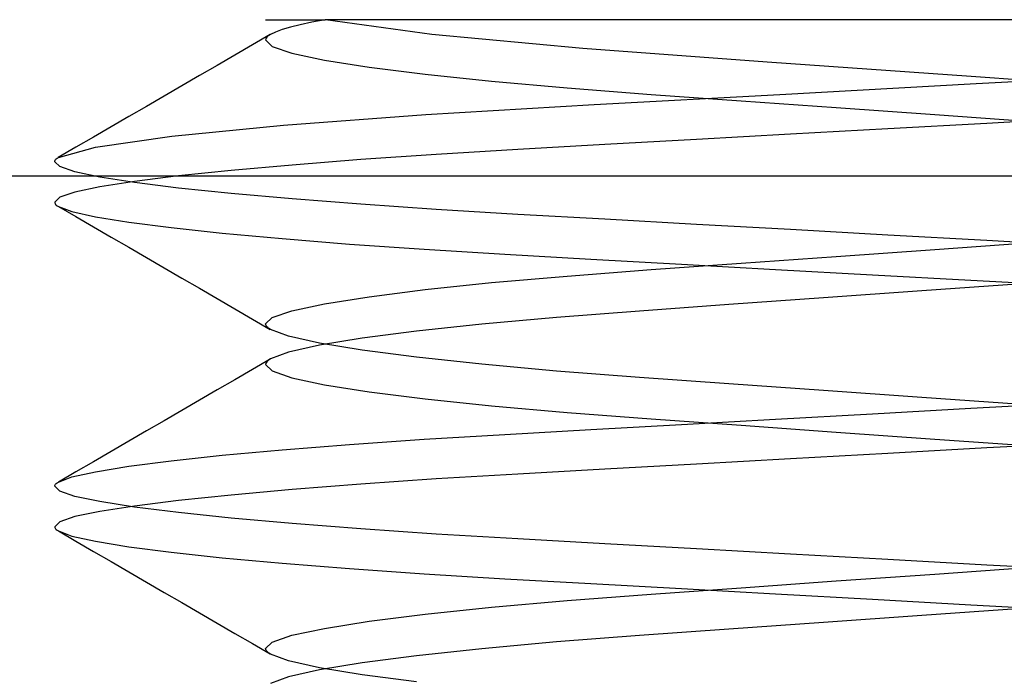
# Model space of a CAD drawing. Header units: millimetres. Extents: x -48 to 49.5, y -16 to 42.2.
# Tile 20 of 38: x 2 to 3.6, y 16 to 17. Entities that reach past the tile are written whole.
import ezdxf

# ---------------------------------------------------------------- set-up
doc = ezdxf.new("R2010")
doc.units = ezdxf.units.MM
doc.layers.add('MAIN-2', color=7, linetype='Continuous')

msp = doc.modelspace()

# ---------------------------------------------------------------- linework, layer by layer
at = {"layer": 'MAIN-2'}
for p, q in [((2.4248, 17), (2.5168, 17)), ((2.4784, 16.9922), (2.4631, 16.9884)), ((2.4784, 16.9922), (2.4631, 16.9884)), ((2.4963, 16.9961), (2.4784, 16.9922)), ((2.4963, 16.9961), (2.4784, 16.9922)), ((2.5168, 17), (2.4963, 16.9961)), ((2.5168, 17), (2.4963, 16.9961)), ((2.6424, 17), (2.5168, 17)), ((2.6808, 16.9772), (2.5173, 17)), ((2.6808, 16.9772), (2.5173, 17)), ((2.8392, 17), (2.6424, 17)), ((3.0929, 17), (2.8392, 17)), ((3.3841, 17), (3.0929, 17)), ((3.6944, 17), (3.3841, 17)), ((2.432, 16.977), (2.4048, 16.9612)), ((2.432, 16.977), (2.4048, 16.9612)), ((2.4282, 16.9745), (2.4267, 16.973)), ((2.4282, 16.9745), (2.4267, 16.973)), ((2.4301, 16.9759), (2.4282, 16.9745)), ((2.4301, 16.9759), (2.4282, 16.9745)), ((2.4325, 16.9774), (2.4301, 16.9759)), ((2.4325, 16.9774), (2.4301, 16.9759)), ((2.4401, 16.981), (2.4325, 16.9774)), ((2.4401, 16.981), (2.4325, 16.9774)), ((2.4503, 16.9847), (2.4401, 16.981)), ((2.4503, 16.9847), (2.4401, 16.981)), ((2.4631, 16.9884), (2.4503, 16.9847)), ((2.4631, 16.9884), (2.4503, 16.9847)), ((2.9134, 16.9555), (2.6808, 16.9772)), ((2.9134, 16.9555), (2.6808, 16.9772)), ((2.4048, 16.9612), (2.3776, 16.9454)), ((2.4048, 16.9612), (2.3776, 16.9454)), ((2.425, 16.9702), (2.4248, 16.9688)), ((2.425, 16.9702), (2.4248, 16.9688)), ((2.4248, 16.9688), (2.435, 16.9588)), ((2.4248, 16.9688), (2.435, 16.9588)), ((2.4256, 16.9716), (2.425, 16.9702)), ((2.4256, 16.9716), (2.425, 16.9702)), ((2.4267, 16.973), (2.4256, 16.9716)), ((2.4267, 16.973), (2.4256, 16.9716)), ((2.3776, 16.9454), (2.3504, 16.9296)), ((2.3776, 16.9454), (2.3504, 16.9296)), ((2.435, 16.9588), (2.4654, 16.9484)), ((2.435, 16.9588), (2.4654, 16.9484)), ((2.4654, 16.9484), (2.5154, 16.9377)), ((2.4654, 16.9484), (2.5154, 16.9377)), ((3.1977, 16.9347), (2.9134, 16.9555)), ((3.1977, 16.9347), (2.9134, 16.9555)), ((2.3504, 16.9296), (2.3232, 16.9138)), ((2.3504, 16.9296), (2.3232, 16.9138)), ((2.5154, 16.9377), (2.5843, 16.9268)), ((2.5154, 16.9377), (2.5843, 16.9268)), ((3.512, 16.9126), (3.1977, 16.9347)), ((3.512, 16.9126), (3.1977, 16.9347)), ((2.3232, 16.9138), (2.296, 16.898)), ((2.3232, 16.9138), (2.296, 16.898)), ((2.5843, 16.9268), (2.6707, 16.9159)), ((2.5843, 16.9268), (2.6707, 16.9159)), ((2.6707, 16.9159), (2.7729, 16.9051)), ((2.6707, 16.9159), (2.7729, 16.9051)), ((3.5196, 16.9017), (3.8251, 16.9187)), ((3.5196, 16.9017), (3.8251, 16.9187)), ((2.7729, 16.9051), (2.8896, 16.8949)), ((2.7729, 16.9051), (2.8896, 16.8949)), ((3.2169, 16.885), (3.5196, 16.9017)), ((3.2169, 16.885), (3.5196, 16.9017)), ((3.8325, 16.8898), (3.512, 16.9126)), ((3.8325, 16.8898), (3.512, 16.9126)), ((2.296, 16.898), (2.2687, 16.8822)), ((2.296, 16.898), (2.2687, 16.8822)), ((2.8896, 16.8949), (3.0188, 16.885)), ((2.8896, 16.8949), (3.0188, 16.885)), ((2.9311, 16.8692), (3.2169, 16.885)), ((2.9311, 16.8692), (3.2169, 16.885)), ((3.0188, 16.885), (3.1576, 16.8751)), ((3.0188, 16.885), (3.1576, 16.8751)), ((2.2687, 16.8822), (2.2415, 16.8664)), ((2.2687, 16.8822), (2.2415, 16.8664)), ((2.672, 16.8538), (2.9311, 16.8692)), ((2.672, 16.8538), (2.9311, 16.8692)), ((3.1576, 16.8751), (3.3041, 16.8647)), ((3.1576, 16.8751), (3.3041, 16.8647)), ((2.2415, 16.8664), (2.2143, 16.8507)), ((2.2415, 16.8664), (2.2143, 16.8507)), ((2.4524, 16.8375), (2.672, 16.8538)), ((2.4524, 16.8375), (2.672, 16.8538)), ((3.3041, 16.8647), (3.4561, 16.854)), ((3.3041, 16.8647), (3.4561, 16.854)), ((3.4561, 16.854), (3.6102, 16.843)), ((3.4561, 16.854), (3.6102, 16.843)), ((2.2143, 16.8507), (2.1871, 16.8349)), ((2.2143, 16.8507), (2.1871, 16.8349)), ((2.2802, 16.8205), (2.4524, 16.8375)), ((2.2802, 16.8205), (2.4524, 16.8375)), ((3.5361, 16.8402), (3.3835, 16.8318)), ((3.5361, 16.8402), (3.3835, 16.8318)), ((3.6885, 16.8487), (3.5361, 16.8402)), ((3.6885, 16.8487), (3.5361, 16.8402)), ((2.1871, 16.8349), (2.1599, 16.8191)), ((2.1871, 16.8349), (2.1599, 16.8191)), ((3.2338, 16.8234), (3.0885, 16.8153)), ((3.2338, 16.8234), (3.0885, 16.8153)), ((3.3835, 16.8318), (3.2338, 16.8234)), ((3.3835, 16.8318), (3.2338, 16.8234)), ((2.1599, 16.8191), (2.1327, 16.8034)), ((2.1599, 16.8191), (2.1327, 16.8034)), ((2.1629, 16.8037), (2.2802, 16.8205)), ((2.1629, 16.8037), (2.2802, 16.8205)), ((2.9477, 16.8075), (2.8133, 16.8)), ((2.9477, 16.8075), (2.8133, 16.8)), ((3.0885, 16.8153), (2.9477, 16.8075)), ((3.0885, 16.8153), (2.9477, 16.8075)), ((2.1327, 16.8034), (2.1055, 16.7876)), ((2.1327, 16.8034), (2.1055, 16.7876)), ((2.1056, 16.7877), (2.1629, 16.8037)), ((2.1056, 16.7877), (2.1629, 16.8037)), ((2.6879, 16.7924), (2.5718, 16.7844)), ((2.6879, 16.7924), (2.5718, 16.7844)), ((2.8133, 16.8), (2.6879, 16.7924)), ((2.8133, 16.8), (2.6879, 16.7924)), ((2.1, 16.7812), (2.1002, 16.7823)), ((2.1, 16.7812), (2.1002, 16.7823)), ((2.1078, 16.7736), (2.1, 16.7812)), ((2.1078, 16.7736), (2.1, 16.7812)), ((2.1002, 16.7823), (2.1006, 16.7834)), ((2.1002, 16.7823), (2.1006, 16.7834)), ((2.1006, 16.7834), (2.1014, 16.7845)), ((2.1006, 16.7834), (2.1014, 16.7845)), ((2.1014, 16.7845), (2.1025, 16.7856)), ((2.1014, 16.7845), (2.1025, 16.7856)), ((2.1025, 16.7856), (2.1039, 16.7866)), ((2.1025, 16.7856), (2.1039, 16.7866)), ((2.1039, 16.7866), (2.1056, 16.7877)), ((2.1039, 16.7866), (2.1056, 16.7877)), ((2.5718, 16.7844), (2.4656, 16.7761)), ((2.5718, 16.7844), (2.4656, 16.7761)), ((2.1311, 16.7656), (2.1078, 16.7736)), ((2.1311, 16.7656), (2.1078, 16.7736)), ((2.1696, 16.7575), (2.1311, 16.7656)), ((2.1696, 16.7575), (2.1311, 16.7656)), ((2.3716, 16.7677), (2.2906, 16.7593)), ((2.3716, 16.7677), (2.2906, 16.7593)), ((2.4656, 16.7761), (2.3716, 16.7677)), ((2.4656, 16.7761), (2.3716, 16.7677)), ((27.4577, 16.7591), (-19.5466, 16.7591)), ((2.223, 16.7492), (2.1696, 16.7575)), ((2.223, 16.7492), (2.1696, 16.7575)), ((2.223, 16.7508), (2.1696, 16.7425)), ((2.223, 16.7508), (2.1696, 16.7425)), ((2.2906, 16.7593), (2.223, 16.7508)), ((2.2906, 16.7593), (2.223, 16.7508)), ((2.2906, 16.7407), (2.223, 16.7492)), ((2.2906, 16.7407), (2.223, 16.7492)), ((2.1311, 16.7344), (2.1078, 16.7264)), ((2.1311, 16.7344), (2.1078, 16.7264)), ((2.1696, 16.7425), (2.1311, 16.7344)), ((2.1696, 16.7425), (2.1311, 16.7344)), ((2.3716, 16.7323), (2.2906, 16.7407)), ((2.3716, 16.7323), (2.2906, 16.7407)), ((2.4656, 16.7239), (2.3716, 16.7323)), ((2.4656, 16.7239), (2.3716, 16.7323)), ((2.1078, 16.7264), (2.1, 16.7188)), ((2.1078, 16.7264), (2.1, 16.7188)), ((2.1, 16.7188), (2.1002, 16.7177)), ((2.1, 16.7188), (2.1002, 16.7177)), ((2.1002, 16.7177), (2.1006, 16.7166)), ((2.1002, 16.7177), (2.1006, 16.7166)), ((2.1006, 16.7166), (2.1014, 16.7155)), ((2.1006, 16.7166), (2.1014, 16.7155)), ((2.5718, 16.7156), (2.4656, 16.7239)), ((2.5718, 16.7156), (2.4656, 16.7239)), ((2.1014, 16.7155), (2.1025, 16.7145)), ((2.1014, 16.7155), (2.1025, 16.7145)), ((2.1025, 16.7145), (2.1039, 16.7134)), ((2.1025, 16.7145), (2.1039, 16.7134)), ((2.1039, 16.7134), (2.1056, 16.7123)), ((2.1039, 16.7134), (2.1056, 16.7123)), ((2.1056, 16.7124), (2.1327, 16.6966)), ((2.1056, 16.7124), (2.1327, 16.6966)), ((2.1056, 16.7123), (2.1265, 16.7045)), ((2.1056, 16.7123), (2.1265, 16.7045)), ((2.1265, 16.7045), (2.1627, 16.6964)), ((2.1265, 16.7045), (2.1627, 16.6964)), ((2.6879, 16.7076), (2.5718, 16.7156)), ((2.6879, 16.7076), (2.5718, 16.7156)), ((2.8133, 16.7), (2.6879, 16.7076)), ((2.8133, 16.7), (2.6879, 16.7076)), ((2.1327, 16.6966), (2.1599, 16.6809)), ((2.1327, 16.6966), (2.1599, 16.6809)), ((2.1627, 16.6964), (2.214, 16.688)), ((2.1627, 16.6964), (2.214, 16.688)), ((2.214, 16.688), (2.2792, 16.6796)), ((2.214, 16.688), (2.2792, 16.6796)), ((2.9477, 16.6925), (2.8133, 16.7)), ((2.9477, 16.6925), (2.8133, 16.7)), ((3.0885, 16.6847), (2.9477, 16.6925)), ((3.0885, 16.6847), (2.9477, 16.6925)), ((2.1599, 16.6809), (2.1871, 16.6651)), ((2.1599, 16.6809), (2.1871, 16.6651)), ((2.2792, 16.6796), (2.3581, 16.6711)), ((2.2792, 16.6796), (2.3581, 16.6711)), ((2.3581, 16.6711), (2.4503, 16.6627)), ((2.3581, 16.6711), (2.4503, 16.6627)), ((3.2338, 16.6766), (3.0885, 16.6847)), ((3.2338, 16.6766), (3.0885, 16.6847)), ((3.3835, 16.6682), (3.2338, 16.6766)), ((3.3835, 16.6682), (3.2338, 16.6766)), ((2.1871, 16.6651), (2.2143, 16.6494)), ((2.1871, 16.6651), (2.2143, 16.6494)), ((2.4503, 16.6627), (2.5543, 16.6544)), ((2.4503, 16.6627), (2.5543, 16.6544)), ((3.5361, 16.6598), (3.3835, 16.6682)), ((3.5361, 16.6598), (3.3835, 16.6682)), ((3.4561, 16.646), (3.6102, 16.657)), ((3.4561, 16.646), (3.6102, 16.657)), ((3.6885, 16.6513), (3.5361, 16.6598)), ((3.6885, 16.6513), (3.5361, 16.6598)), ((2.2143, 16.6494), (2.2415, 16.6336)), ((2.2143, 16.6494), (2.2415, 16.6336)), ((2.5543, 16.6544), (2.669, 16.6464)), ((2.5543, 16.6544), (2.669, 16.6464)), ((2.669, 16.6464), (2.7935, 16.6388)), ((2.669, 16.6464), (2.7935, 16.6388)), ((3.3041, 16.6353), (3.4561, 16.646)), ((3.3041, 16.6353), (3.4561, 16.646)), ((2.2415, 16.6336), (2.2687, 16.6178)), ((2.2415, 16.6336), (2.2687, 16.6178)), ((2.7935, 16.6388), (2.9262, 16.6312)), ((2.7935, 16.6388), (2.9262, 16.6312)), ((2.9262, 16.6312), (3.0654, 16.6235)), ((2.9262, 16.6312), (3.0654, 16.6235)), ((3.1576, 16.6249), (3.3041, 16.6353)), ((3.1576, 16.6249), (3.3041, 16.6353)), ((2.2687, 16.6178), (2.296, 16.602)), ((2.2687, 16.6178), (2.296, 16.602)), ((2.8896, 16.6051), (3.0188, 16.615)), ((2.8896, 16.6051), (3.0188, 16.615)), ((3.0188, 16.615), (3.1576, 16.6249)), ((3.0188, 16.615), (3.1576, 16.6249)), ((3.0654, 16.6235), (3.2105, 16.6154)), ((3.0654, 16.6235), (3.2105, 16.6154)), ((3.2105, 16.6154), (3.3598, 16.6071)), ((3.2105, 16.6154), (3.3598, 16.6071)), ((2.296, 16.602), (2.3232, 16.5862)), ((2.296, 16.602), (2.3232, 16.5862)), ((2.6707, 16.5841), (2.7729, 16.5949)), ((2.6707, 16.5841), (2.7729, 16.5949)), ((2.7729, 16.5949), (2.8896, 16.6051)), ((2.7729, 16.5949), (2.8896, 16.6051)), ((3.3598, 16.6071), (3.5115, 16.5987)), ((3.3598, 16.6071), (3.5115, 16.5987)), ((3.5115, 16.5987), (3.6639, 16.5902)), ((3.5115, 16.5987), (3.6639, 16.5902)), ((2.3232, 16.5862), (2.3504, 16.5704)), ((2.3232, 16.5862), (2.3504, 16.5704)), ((2.5843, 16.5732), (2.6707, 16.5841)), ((2.5843, 16.5732), (2.6707, 16.5841)), ((3.4359, 16.5821), (3.2846, 16.5714)), ((3.4359, 16.5821), (3.2846, 16.5714)), ((3.5898, 16.593), (3.4359, 16.5821)), ((3.5898, 16.593), (3.4359, 16.5821)), ((2.3504, 16.5704), (2.3776, 16.5546)), ((2.3504, 16.5704), (2.3776, 16.5546)), ((2.5154, 16.5623), (2.5843, 16.5732)), ((2.5154, 16.5623), (2.5843, 16.5732)), ((3.2846, 16.5714), (3.1385, 16.561)), ((3.2846, 16.5714), (3.1385, 16.561)), ((2.3776, 16.5546), (2.4048, 16.5388)), ((2.3776, 16.5546), (2.4048, 16.5388)), ((2.435, 16.5412), (2.4654, 16.5516)), ((2.435, 16.5412), (2.4654, 16.5516)), ((2.4654, 16.5516), (2.5154, 16.5623)), ((2.4654, 16.5516), (2.5154, 16.5623)), ((3.0008, 16.5512), (2.8733, 16.5413)), ((3.0008, 16.5512), (2.8733, 16.5413)), ((3.1385, 16.561), (3.0008, 16.5512)), ((3.1385, 16.561), (3.0008, 16.5512)), ((2.4048, 16.5388), (2.4321, 16.5229)), ((2.4048, 16.5388), (2.4321, 16.5229)), ((2.4248, 16.5312), (2.435, 16.5412)), ((2.4248, 16.5312), (2.435, 16.5412)), ((2.8733, 16.5413), (2.7579, 16.5309)), ((2.8733, 16.5413), (2.7579, 16.5309)), ((2.425, 16.5298), (2.4248, 16.5312)), ((2.425, 16.5298), (2.4248, 16.5312)), ((2.4256, 16.5284), (2.425, 16.5298)), ((2.4256, 16.5284), (2.425, 16.5298)), ((2.4267, 16.527), (2.4256, 16.5284)), ((2.4267, 16.527), (2.4256, 16.5284)), ((2.4282, 16.5256), (2.4267, 16.527)), ((2.4282, 16.5256), (2.4267, 16.527)), ((2.4301, 16.5241), (2.4282, 16.5256)), ((2.4301, 16.5241), (2.4282, 16.5256)), ((2.4325, 16.5227), (2.4301, 16.5241)), ((2.4325, 16.5227), (2.4301, 16.5241)), ((2.4603, 16.5123), (2.4325, 16.5227)), ((2.4603, 16.5123), (2.4325, 16.5227)), ((2.6574, 16.5201), (2.5737, 16.5092)), ((2.6574, 16.5201), (2.5737, 16.5092)), ((2.7579, 16.5309), (2.6574, 16.5201)), ((2.7579, 16.5309), (2.6574, 16.5201)), ((2.5077, 16.5016), (2.4603, 16.5123)), ((2.5077, 16.5016), (2.4603, 16.5123)), ((2.5737, 16.5092), (2.5077, 16.4984)), ((2.5737, 16.5092), (2.5077, 16.4984)), ((2.5077, 16.4984), (2.4603, 16.4877)), ((2.5077, 16.4984), (2.4603, 16.4877)), ((2.5737, 16.4908), (2.5077, 16.5016)), ((2.5737, 16.4908), (2.5077, 16.5016)), ((2.6574, 16.4799), (2.5737, 16.4908)), ((2.6574, 16.4799), (2.5737, 16.4908)), ((2.4321, 16.4771), (2.4048, 16.4612)), ((2.4321, 16.4771), (2.4048, 16.4612)), ((2.4282, 16.4744), (2.4267, 16.473)), ((2.4282, 16.4744), (2.4267, 16.473)), ((2.4301, 16.4759), (2.4282, 16.4744)), ((2.4301, 16.4759), (2.4282, 16.4744)), ((2.4325, 16.4773), (2.4301, 16.4759)), ((2.4325, 16.4773), (2.4301, 16.4759)), ((2.4603, 16.4877), (2.4325, 16.4773)), ((2.4603, 16.4877), (2.4325, 16.4773)), ((2.7579, 16.4691), (2.6574, 16.4799)), ((2.7579, 16.4691), (2.6574, 16.4799)), ((2.4048, 16.4612), (2.3776, 16.4454)), ((2.4048, 16.4612), (2.3776, 16.4454)), ((2.425, 16.4702), (2.4248, 16.4688)), ((2.425, 16.4702), (2.4248, 16.4688)), ((2.4248, 16.4688), (2.435, 16.4588)), ((2.4248, 16.4688), (2.435, 16.4588)), ((2.4256, 16.4716), (2.425, 16.4702)), ((2.4256, 16.4716), (2.425, 16.4702)), ((2.4267, 16.473), (2.4256, 16.4716)), ((2.4267, 16.473), (2.4256, 16.4716)), ((2.435, 16.4588), (2.4654, 16.4484)), ((2.435, 16.4588), (2.4654, 16.4484)), ((2.8733, 16.4587), (2.7579, 16.4691)), ((2.8733, 16.4587), (2.7579, 16.4691)), ((3.0008, 16.4488), (2.8733, 16.4587)), ((3.0008, 16.4488), (2.8733, 16.4587)), ((2.3776, 16.4454), (2.3504, 16.4296)), ((2.3776, 16.4454), (2.3504, 16.4296)), ((2.4654, 16.4484), (2.5154, 16.4377)), ((2.4654, 16.4484), (2.5154, 16.4377)), ((3.1385, 16.439), (3.0008, 16.4488)), ((3.1385, 16.439), (3.0008, 16.4488)), ((2.3504, 16.4296), (2.3232, 16.4138)), ((2.3504, 16.4296), (2.3232, 16.4138)), ((2.5154, 16.4377), (2.5843, 16.4268)), ((2.5154, 16.4377), (2.5843, 16.4268)), ((3.2845, 16.4286), (3.1385, 16.439)), ((3.2845, 16.4286), (3.1385, 16.439)), ((3.4359, 16.4179), (3.2845, 16.4286)), ((3.4359, 16.4179), (3.2845, 16.4286)), ((2.3232, 16.4138), (2.296, 16.398)), ((2.3232, 16.4138), (2.296, 16.398)), ((2.5843, 16.4268), (2.6707, 16.4159)), ((2.5843, 16.4268), (2.6707, 16.4159)), ((2.6707, 16.4159), (2.7729, 16.4051)), ((2.6707, 16.4159), (2.7729, 16.4051)), ((3.5898, 16.407), (3.4359, 16.4179)), ((3.5898, 16.407), (3.4359, 16.4179)), ((2.296, 16.398), (2.2687, 16.3822)), ((2.296, 16.398), (2.2687, 16.3822)), ((2.7729, 16.4051), (2.8896, 16.3949)), ((2.7729, 16.4051), (2.8896, 16.3949)), ((3.3598, 16.3929), (3.5115, 16.4013)), ((3.3598, 16.3929), (3.5115, 16.4013)), ((3.5115, 16.4013), (3.6639, 16.4098)), ((3.5115, 16.4013), (3.6639, 16.4098)), ((2.8896, 16.3949), (3.0188, 16.385)), ((2.8896, 16.3949), (3.0188, 16.385)), ((3.0188, 16.385), (3.1576, 16.3751)), ((3.0188, 16.385), (3.1576, 16.3751)), ((3.0654, 16.3765), (3.2105, 16.3846)), ((3.0654, 16.3765), (3.2105, 16.3846)), ((3.2105, 16.3846), (3.3598, 16.3929)), ((3.2105, 16.3846), (3.3598, 16.3929)), ((2.2687, 16.3822), (2.2415, 16.3664)), ((2.2687, 16.3822), (2.2415, 16.3664)), ((2.7935, 16.3612), (2.9262, 16.3688)), ((2.7935, 16.3612), (2.9262, 16.3688)), ((2.9262, 16.3688), (3.0654, 16.3765)), ((2.9262, 16.3688), (3.0654, 16.3765)), ((3.1576, 16.3751), (3.3041, 16.3647)), ((3.1576, 16.3751), (3.3041, 16.3647)), ((2.2415, 16.3664), (2.2143, 16.3506)), ((2.2415, 16.3664), (2.2143, 16.3506)), ((2.5543, 16.3456), (2.669, 16.3536)), ((2.5543, 16.3456), (2.669, 16.3536)), ((2.669, 16.3536), (2.7935, 16.3612)), ((2.669, 16.3536), (2.7935, 16.3612)), ((3.3041, 16.3647), (3.4561, 16.354)), ((3.3041, 16.3647), (3.4561, 16.354)), ((3.4561, 16.354), (3.6102, 16.343)), ((3.4561, 16.354), (3.6102, 16.343)), ((2.2143, 16.3506), (2.1871, 16.3349)), ((2.2143, 16.3506), (2.1871, 16.3349)), ((2.3581, 16.3289), (2.4503, 16.3373)), ((2.3581, 16.3289), (2.4503, 16.3373)), ((2.4503, 16.3373), (2.5543, 16.3456)), ((2.4503, 16.3373), (2.5543, 16.3456)), ((3.5361, 16.3402), (3.3835, 16.3318)), ((3.5361, 16.3402), (3.3835, 16.3318)), ((3.6885, 16.3487), (3.5361, 16.3402)), ((3.6885, 16.3487), (3.5361, 16.3402)), ((2.1871, 16.3349), (2.1599, 16.3191)), ((2.1871, 16.3349), (2.1599, 16.3191)), ((2.2792, 16.3204), (2.3581, 16.3289)), ((2.2792, 16.3204), (2.3581, 16.3289)), ((3.2338, 16.3234), (3.0885, 16.3153)), ((3.2338, 16.3234), (3.0885, 16.3153)), ((3.3835, 16.3318), (3.2338, 16.3234)), ((3.3835, 16.3318), (3.2338, 16.3234)), ((2.1599, 16.3191), (2.1327, 16.3034)), ((2.1599, 16.3191), (2.1327, 16.3034)), ((2.1627, 16.3036), (2.214, 16.312)), ((2.1627, 16.3036), (2.214, 16.312)), ((2.214, 16.312), (2.2792, 16.3204)), ((2.214, 16.312), (2.2792, 16.3204)), ((2.9477, 16.3075), (2.8133, 16.3)), ((2.9477, 16.3075), (2.8133, 16.3)), ((3.0885, 16.3153), (2.9477, 16.3075)), ((3.0885, 16.3153), (2.9477, 16.3075)), ((2.1327, 16.3034), (2.1056, 16.2876)), ((2.1327, 16.3034), (2.1056, 16.2876)), ((2.1056, 16.2877), (2.1265, 16.2955)), ((2.1056, 16.2877), (2.1265, 16.2955)), ((2.1265, 16.2955), (2.1627, 16.3036)), ((2.1265, 16.2955), (2.1627, 16.3036)), ((2.6879, 16.2924), (2.5718, 16.2844)), ((2.6879, 16.2924), (2.5718, 16.2844)), ((2.8133, 16.3), (2.6879, 16.2924)), ((2.8133, 16.3), (2.6879, 16.2924)), ((2.1, 16.2812), (2.1002, 16.2823)), ((2.1, 16.2812), (2.1002, 16.2823)), ((2.1078, 16.2736), (2.1, 16.2812)), ((2.1078, 16.2736), (2.1, 16.2812)), ((2.1002, 16.2823), (2.1006, 16.2834)), ((2.1002, 16.2823), (2.1006, 16.2834)), ((2.1006, 16.2834), (2.1014, 16.2845)), ((2.1006, 16.2834), (2.1014, 16.2845)), ((2.1014, 16.2845), (2.1025, 16.2855)), ((2.1014, 16.2845), (2.1025, 16.2855)), ((2.1025, 16.2855), (2.1039, 16.2866)), ((2.1025, 16.2855), (2.1039, 16.2866)), ((2.1039, 16.2866), (2.1056, 16.2877)), ((2.1039, 16.2866), (2.1056, 16.2877)), ((2.5718, 16.2844), (2.4656, 16.2761)), ((2.5718, 16.2844), (2.4656, 16.2761)), ((2.1311, 16.2656), (2.1078, 16.2736)), ((2.1311, 16.2656), (2.1078, 16.2736)), ((2.1696, 16.2575), (2.1311, 16.2656)), ((2.1696, 16.2575), (2.1311, 16.2656)), ((2.3716, 16.2677), (2.2906, 16.2593)), ((2.3716, 16.2677), (2.2906, 16.2593)), ((2.4656, 16.2761), (2.3716, 16.2677)), ((2.4656, 16.2761), (2.3716, 16.2677)), ((2.223, 16.2492), (2.1696, 16.2575)), ((2.223, 16.2492), (2.1696, 16.2575)), ((2.223, 16.2508), (2.1696, 16.2425)), ((2.223, 16.2508), (2.1696, 16.2425)), ((2.2906, 16.2593), (2.223, 16.2508)), ((2.2906, 16.2593), (2.223, 16.2508)), ((2.2906, 16.2407), (2.223, 16.2492)), ((2.2906, 16.2407), (2.223, 16.2492)), ((2.1311, 16.2344), (2.1078, 16.2264)), ((2.1311, 16.2344), (2.1078, 16.2264)), ((2.1696, 16.2425), (2.1311, 16.2344)), ((2.1696, 16.2425), (2.1311, 16.2344)), ((2.3716, 16.2323), (2.2906, 16.2407)), ((2.3716, 16.2323), (2.2906, 16.2407)), ((2.4656, 16.2239), (2.3716, 16.2323)), ((2.4656, 16.2239), (2.3716, 16.2323)), ((2.1078, 16.2264), (2.1, 16.2188)), ((2.1078, 16.2264), (2.1, 16.2188)), ((2.1, 16.2188), (2.1002, 16.2177)), ((2.1, 16.2188), (2.1002, 16.2177)), ((2.1002, 16.2177), (2.1006, 16.2166)), ((2.1002, 16.2177), (2.1006, 16.2166)), ((2.1006, 16.2166), (2.1014, 16.2155)), ((2.1006, 16.2166), (2.1014, 16.2155)), ((2.1014, 16.2155), (2.1025, 16.2145)), ((2.1014, 16.2155), (2.1025, 16.2145)), ((2.5718, 16.2156), (2.4656, 16.2239)), ((2.5718, 16.2156), (2.4656, 16.2239)), ((2.6879, 16.2076), (2.5718, 16.2156)), ((2.6879, 16.2076), (2.5718, 16.2156)), ((2.1025, 16.2145), (2.1039, 16.2134)), ((2.1025, 16.2145), (2.1039, 16.2134)), ((2.1039, 16.2134), (2.1056, 16.2123)), ((2.1039, 16.2134), (2.1056, 16.2123)), ((2.1056, 16.2124), (2.1327, 16.1966)), ((2.1056, 16.2124), (2.1327, 16.1966)), ((2.1056, 16.2123), (2.1265, 16.2045)), ((2.1056, 16.2123), (2.1265, 16.2045)), ((2.1265, 16.2045), (2.1627, 16.1964)), ((2.1265, 16.2045), (2.1627, 16.1964)), ((2.8133, 16.2), (2.6879, 16.2076)), ((2.8133, 16.2), (2.6879, 16.2076)), ((2.1327, 16.1966), (2.1599, 16.1809)), ((2.1327, 16.1966), (2.1599, 16.1809)), ((2.1627, 16.1964), (2.214, 16.188)), ((2.1627, 16.1964), (2.214, 16.188)), ((2.214, 16.188), (2.2792, 16.1796)), ((2.214, 16.188), (2.2792, 16.1796)), ((2.9477, 16.1925), (2.8133, 16.2)), ((2.9477, 16.1925), (2.8133, 16.2)), ((3.0885, 16.1847), (2.9477, 16.1925)), ((3.0885, 16.1847), (2.9477, 16.1925)), ((2.1599, 16.1809), (2.1871, 16.1651)), ((2.1599, 16.1809), (2.1871, 16.1651)), ((2.2792, 16.1796), (2.3581, 16.1711)), ((2.2792, 16.1796), (2.3581, 16.1711)), ((2.3581, 16.1711), (2.4503, 16.1627)), ((2.3581, 16.1711), (2.4503, 16.1627)), ((3.2338, 16.1766), (3.0885, 16.1847)), ((3.2338, 16.1766), (3.0885, 16.1847)), ((3.3835, 16.1682), (3.2338, 16.1766)), ((3.3835, 16.1682), (3.2338, 16.1766)), ((2.1871, 16.1651), (2.2143, 16.1493)), ((2.1871, 16.1651), (2.2143, 16.1493)), ((2.4503, 16.1627), (2.5543, 16.1544)), ((2.4503, 16.1627), (2.5543, 16.1544)), ((3.5361, 16.1598), (3.3835, 16.1682)), ((3.5361, 16.1598), (3.3835, 16.1682)), ((3.4561, 16.146), (3.6102, 16.157)), ((3.4561, 16.146), (3.6102, 16.157)), ((3.6885, 16.1513), (3.5361, 16.1598)), ((3.6885, 16.1513), (3.5361, 16.1598)), ((2.2143, 16.1493), (2.2415, 16.1336)), ((2.2143, 16.1493), (2.2415, 16.1336)), ((2.5543, 16.1544), (2.669, 16.1464)), ((2.5543, 16.1544), (2.669, 16.1464)), ((2.669, 16.1464), (2.7935, 16.1388)), ((2.669, 16.1464), (2.7935, 16.1388)), ((3.3041, 16.1353), (3.4561, 16.146)), ((3.3041, 16.1353), (3.4561, 16.146)), ((2.2415, 16.1336), (2.2687, 16.1178)), ((2.2415, 16.1336), (2.2687, 16.1178)), ((2.7935, 16.1388), (2.9262, 16.1312)), ((2.7935, 16.1388), (2.9262, 16.1312)), ((2.9262, 16.1312), (3.0654, 16.1235)), ((2.9262, 16.1312), (3.0654, 16.1235)), ((3.0188, 16.115), (3.1576, 16.1249)), ((3.0188, 16.115), (3.1576, 16.1249)), ((3.1576, 16.1249), (3.3041, 16.1353)), ((3.1576, 16.1249), (3.3041, 16.1353)), ((2.2687, 16.1178), (2.296, 16.102)), ((2.2687, 16.1178), (2.296, 16.102)), ((2.8896, 16.1051), (3.0188, 16.115)), ((2.8896, 16.1051), (3.0188, 16.115)), ((3.0654, 16.1235), (3.2105, 16.1154)), ((3.0654, 16.1235), (3.2105, 16.1154)), ((3.2105, 16.1154), (3.3598, 16.1071)), ((3.2105, 16.1154), (3.3598, 16.1071)), ((2.296, 16.102), (2.3232, 16.0862)), ((2.296, 16.102), (2.3232, 16.0862)), ((2.6707, 16.0841), (2.7729, 16.0949)), ((2.6707, 16.0841), (2.7729, 16.0949)), ((2.7729, 16.0949), (2.8896, 16.1051)), ((2.7729, 16.0949), (2.8896, 16.1051)), ((3.3598, 16.1071), (3.5115, 16.0987)), ((3.3598, 16.1071), (3.5115, 16.0987)), ((3.5115, 16.0987), (3.6639, 16.0902)), ((3.5115, 16.0987), (3.6639, 16.0902)), ((2.3232, 16.0862), (2.3504, 16.0704)), ((2.3232, 16.0862), (2.3504, 16.0704)), ((2.5843, 16.0732), (2.6707, 16.0841)), ((2.5843, 16.0732), (2.6707, 16.0841)), ((3.4359, 16.0821), (3.2846, 16.0714)), ((3.4359, 16.0821), (3.2846, 16.0714)), ((3.5898, 16.093), (3.4359, 16.0821)), ((3.5898, 16.093), (3.4359, 16.0821)), ((2.3504, 16.0704), (2.3776, 16.0546)), ((2.3504, 16.0704), (2.3776, 16.0546)), ((2.5154, 16.0623), (2.5843, 16.0732)), ((2.5154, 16.0623), (2.5843, 16.0732)), ((3.2846, 16.0714), (3.1385, 16.061)), ((3.2846, 16.0714), (3.1385, 16.061)), ((2.3776, 16.0546), (2.4048, 16.0388)), ((2.3776, 16.0546), (2.4048, 16.0388)), ((2.435, 16.0412), (2.4654, 16.0516)), ((2.435, 16.0412), (2.4654, 16.0516)), ((2.4654, 16.0516), (2.5154, 16.0623)), ((2.4654, 16.0516), (2.5154, 16.0623)), ((3.0008, 16.0512), (2.8733, 16.0413)), ((3.0008, 16.0512), (2.8733, 16.0413)), ((3.1385, 16.061), (3.0008, 16.0512)), ((3.1385, 16.061), (3.0008, 16.0512)), ((2.4048, 16.0388), (2.4321, 16.0229)), ((2.4048, 16.0388), (2.4321, 16.0229)), ((2.4248, 16.0312), (2.435, 16.0412)), ((2.4248, 16.0312), (2.435, 16.0412)), ((2.8733, 16.0413), (2.7579, 16.0309)), ((2.8733, 16.0413), (2.7579, 16.0309)), ((2.425, 16.0298), (2.4248, 16.0312)), ((2.425, 16.0298), (2.4248, 16.0312)), ((2.4256, 16.0284), (2.425, 16.0298)), ((2.4256, 16.0284), (2.425, 16.0298)), ((2.4267, 16.027), (2.4256, 16.0284)), ((2.4267, 16.027), (2.4256, 16.0284)), ((2.4282, 16.0256), (2.4267, 16.027)), ((2.4282, 16.0256), (2.4267, 16.027)), ((2.4301, 16.0241), (2.4282, 16.0256)), ((2.4301, 16.0241), (2.4282, 16.0256)), ((2.4325, 16.0227), (2.4301, 16.0241)), ((2.4325, 16.0227), (2.4301, 16.0241)), ((2.4603, 16.0123), (2.4325, 16.0227)), ((2.4603, 16.0123), (2.4325, 16.0227)), ((2.6574, 16.0201), (2.5737, 16.0092)), ((2.6574, 16.0201), (2.5737, 16.0092)), ((2.7579, 16.0309), (2.6574, 16.0201)), ((2.7579, 16.0309), (2.6574, 16.0201)), ((2.5077, 16.0016), (2.4603, 16.0123)), ((2.5077, 16.0016), (2.4603, 16.0123)), ((2.5737, 16.0092), (2.5077, 15.9984)), ((2.5737, 16.0092), (2.5077, 15.9984)), ((2.5077, 15.9984), (2.4603, 15.9877)), ((2.5077, 15.9984), (2.4603, 15.9877)), ((2.5737, 15.9908), (2.5077, 16.0016)), ((2.5737, 15.9908), (2.5077, 16.0016)), ((2.6574, 15.9799), (2.5737, 15.9908)), ((2.6574, 15.9799), (2.5737, 15.9908)), ((2.4603, 15.9877), (2.4325, 15.9773)), ((2.4603, 15.9877), (2.4325, 15.9773))]:
    msp.add_line(p, q, dxfattribs=at)

doc.saveas('drawing.dxf')
